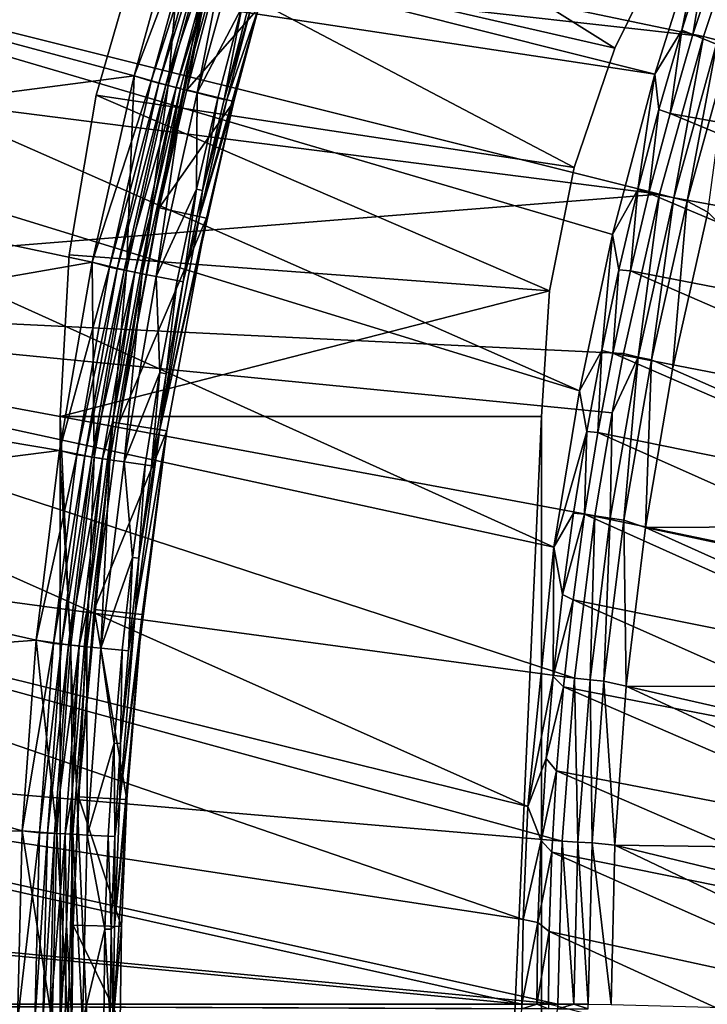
# Model space of a CAD drawing. Header units: metres. Extents: x -901 to 901, y -486 to 401.
# Tile 83 of 256: x -862 to -833, y 201 to 242. Entities that reach past the tile are written whole.
import ezdxf

# ---------------------------------------------------------------- set-up
doc = ezdxf.new("R2010")
doc.units = ezdxf.units.M

msp = doc.modelspace()

# ---------------------------------------------------------------- linework, layer by layer
at = {"layer": 'top'}
for points in [[(-856.915466, 239.305267, -620), (-878.598755, 245.127625, -620), (-854.797791, 246.957397, -620)], [(-854.797791, 246.957397, -618), (-878.598755, 245.127625, -618), (-856.915466, 239.305267, -618)], [(-856.915466, 239.305267, -620), (-854.797791, 246.957397, -620), (-854.099243, 246.712921, -620.135986)], [(-854.797791, 246.957397, -618), (-856.915466, 239.305267, -618), (-855.50116, 238.901382, -618.271973)], [(-856.204285, 239.077286, -620.135986), (-856.915466, 239.305267, -620), (-854.099243, 246.712921, -620.135986)], [(-856.204285, 239.077286, -620.135986), (-854.099243, 246.712921, -620.135986), (-853.782104, 246.616791, -620.301758)], [(-853.405579, 246.502655, -618.271973), (-854.797791, 246.957397, -618), (-855.50116, 238.901382, -618.271973)], [(-855.882874, 238.996872, -620.301758), (-856.204285, 239.077286, -620.135986), (-853.782104, 246.616791, -620.301758)], [(-855.882874, 238.996872, -620.301758), (-853.782104, 246.616791, -620.301758), (-853.499939, 246.53125, -620.525452)], [(-855.596802, 238.925308, -620.525452), (-855.882874, 238.996872, -620.301758), (-853.499939, 246.53125, -620.525452)], [(-855.596802, 238.925308, -620.525452), (-853.499939, 246.53125, -620.525452), (-853.076416, 246.402878, -621.115417)], [(-855.167542, 238.817917, -621.115417), (-855.596802, 238.925308, -620.525452), (-853.076416, 246.402878, -621.115417)], [(-855.50116, 238.901382, -618.271973), (-854.858276, 238.740555, -618.603455), (-853.405579, 246.502655, -618.271973)], [(-853.076416, 246.402878, -621.115417), (-853.9505, 242.731461, -621.825684), (-855.167542, 238.817917, -621.115417)], [(-854.858276, 238.740555, -618.603455), (-852.771362, 246.31041, -618.603455), (-853.405579, 246.502655, -618.271973)], [(-854.858276, 238.740555, -618.603455), (-854.286194, 238.597427, -619.050903), (-852.771362, 246.31041, -618.603455)], [(-854.286194, 238.597427, -619.050903), (-852.20697, 246.139313, -619.050903), (-852.771362, 246.31041, -618.603455)], [(-852.20697, 246.139313, -619.050903), (-854.286194, 238.597427, -619.050903), (-852.439575, 242.144958, -620.230835)], [(-880.588623, 236.215561, -620), (-878.598755, 245.127625, -620), (-856.915466, 239.305267, -620)], [(-878.598755, 245.127625, -618), (-880.588623, 236.215576, -618), (-856.915466, 239.305267, -618)], [(-854.989502, 238.794266, -621.825684), (-853.9505, 242.731461, -621.825684), (-855.86676, 233.817688, -625)], [(-855.86676, 233.817688, -625), (-853.9505, 242.731461, -621.825684), (-854.720093, 238.726807, -625)], [(-855.167542, 238.817917, -621.115417), (-853.9505, 242.731461, -621.825684), (-854.989502, 238.794266, -621.825684)], [(-853.9505, 242.731461, -621.825684), (-853.682922, 242.657196, -625), (-854.720093, 238.726807, -625)], [(-854.720093, 238.726807, -625), (-853.682922, 242.657196, -625), (-851.748413, 242.120346, -625)], [(-853.056763, 238.310287, -621.651367), (-852.030701, 242.1987, -621.651367), (-853.170959, 238.318436, -620.924011)], [(-853.170959, 238.318436, -620.924011), (-852.030701, 242.1987, -621.651367), (-852.184509, 242.074448, -620.924011)], [(-852.030701, 242.1987, -621.651367), (-853.056763, 238.310287, -621.651367), (-851.748413, 242.120346, -625)], [(-854.720093, 238.726807, -625), (-851.748413, 242.120346, -625), (-852.772583, 238.23912, -625)], [(-854.286194, 238.597427, -619.050903), (-853.427612, 238.382645, -620.230835), (-852.439575, 242.144958, -620.230835)], [(-853.056763, 238.310287, -621.651367), (-854.191162, 233.453598, -621.651367), (-851.748413, 242.120346, -625)], [(-851.748413, 242.120346, -625), (-854.191162, 233.453598, -621.651367), (-852.772583, 238.23912, -625)], [(-852.439575, 242.144958, -620.230835), (-853.427612, 238.382645, -620.230835), (-853.170959, 238.318436, -620.924011)], [(-853.170959, 238.318436, -620.924011), (-852.184509, 242.074448, -620.924011), (-852.439575, 242.144958, -620.230835)], [(-858.655029, 231.558456, -620), (-880.588623, 236.215561, -620), (-856.915466, 239.305267, -620)], [(-856.915466, 239.305267, -618), (-880.588623, 236.215576, -618), (-858.655029, 231.558456, -618)], [(-858.655029, 231.558456, -620), (-856.915466, 239.305267, -620), (-856.204285, 239.077286, -620.135986)], [(-856.915466, 239.305267, -618), (-858.655029, 231.558456, -618), (-857.223938, 231.210968, -618.271973)], [(-855.50116, 238.901382, -618.271973), (-856.915466, 239.305267, -618), (-857.223938, 231.210968, -618.271973)], [(-857.934814, 231.352081, -620.135986), (-858.655029, 231.558456, -620), (-856.204285, 239.077286, -620.135986)], [(-857.934814, 231.352081, -620.135986), (-856.204285, 239.077286, -620.135986), (-855.882874, 238.996872, -620.301758)], [(-857.609802, 231.287567, -620.301758), (-857.934814, 231.352081, -620.135986), (-855.882874, 238.996872, -620.301758)], [(-857.609802, 231.287567, -620.301758), (-855.882874, 238.996872, -620.301758), (-855.596802, 238.925308, -620.525452)], [(-857.320618, 231.230148, -620.525452), (-857.609802, 231.287567, -620.301758), (-855.596802, 238.925308, -620.525452)], [(-857.320618, 231.230148, -620.525452), (-855.596802, 238.925308, -620.525452), (-855.167542, 238.817917, -621.115417)], [(-857.223938, 231.210968, -618.271973), (-856.573914, 231.081924, -618.603455), (-855.50116, 238.901382, -618.271973)], [(-856.573914, 231.081924, -618.603455), (-854.858276, 238.740555, -618.603455), (-855.50116, 238.901382, -618.271973)], [(-856.138123, 233.876663, -621.825684), (-854.989502, 238.794266, -621.825684), (-857.541138, 224.876923, -625)], [(-857.541138, 224.876923, -625), (-854.989502, 238.794266, -621.825684), (-855.86676, 233.817688, -625)], [(-856.886536, 231.143997, -621.115417), (-857.320618, 231.230148, -620.525452), (-855.167542, 238.817917, -621.115417)], [(-856.886536, 231.143997, -621.115417), (-855.167542, 238.817917, -621.115417), (-856.138123, 233.876663, -621.825684)], [(-856.573914, 231.081924, -618.603455), (-855.995483, 230.967102, -619.050903), (-854.858276, 238.740555, -618.603455)], [(-856.138123, 233.876663, -621.825684), (-855.167542, 238.817917, -621.115417), (-854.989502, 238.794266, -621.825684)], [(-855.995483, 230.967102, -619.050903), (-854.286194, 238.597427, -619.050903), (-854.858276, 238.740555, -618.603455)], [(-854.286194, 238.597427, -619.050903), (-855.995483, 230.967102, -619.050903), (-854.32373, 234.598343, -620.230835)], [(-855.86676, 233.817688, -625), (-854.720093, 238.726807, -625), (-852.772583, 238.23912, -625)], [(-853.427612, 238.382645, -620.230835), (-854.286194, 238.597427, -619.050903), (-854.32373, 234.598343, -620.230835)], [(-855.86676, 233.817688, -625), (-852.772583, 238.23912, -625), (-853.904907, 233.391388, -625)], [(-854.191162, 233.453598, -621.651367), (-855.847656, 224.608353, -621.651367), (-852.772583, 238.23912, -625)], [(-852.772583, 238.23912, -625), (-855.847656, 224.608353, -621.651367), (-853.904907, 233.391388, -625)], [(-853.427612, 238.382645, -620.230835), (-854.32373, 234.598343, -620.230835), (-854.065552, 234.540451, -620.924011)], [(-854.065552, 234.540451, -620.924011), (-854.191162, 233.453598, -621.651367), (-853.056763, 238.310287, -621.651367)], [(-853.427612, 238.382645, -620.230835), (-854.065552, 234.540451, -620.924011), (-853.170959, 238.318436, -620.924011)], [(-854.065552, 234.540451, -620.924011), (-853.056763, 238.310287, -621.651367), (-853.170959, 238.318436, -620.924011)], [(-880.588623, 236.215576, -618), (-882.095093, 227.468689, -618), (-858.655029, 231.558456, -618)], [(-882.095093, 227.468674, -620), (-880.588623, 236.215561, -620), (-858.655029, 231.558456, -620)], [(-855.995483, 230.967102, -619.050903), (-855.12738, 230.794769, -620.230835), (-854.32373, 234.598343, -620.230835)], [(-855.12738, 230.794769, -620.230835), (-854.867859, 230.743256, -620.924011), (-854.32373, 234.598343, -620.230835)], [(-854.32373, 234.598343, -620.230835), (-854.867859, 230.743256, -620.924011), (-854.065552, 234.540451, -620.924011)], [(-854.867859, 230.743256, -620.924011), (-854.191162, 233.453598, -621.651367), (-854.065552, 234.540451, -620.924011)], [(-857.81543, 224.92041, -621.825684), (-856.138123, 233.876663, -621.825684), (-857.541138, 224.876923, -625)], [(-857.81543, 224.92041, -621.825684), (-856.886536, 231.143997, -621.115417), (-856.138123, 233.876663, -621.825684)], [(-857.541138, 224.876923, -625), (-855.86676, 233.817688, -625), (-853.904907, 233.391388, -625)], [(-857.541138, 224.876923, -625), (-853.904907, 233.391388, -625), (-855.558289, 224.562454, -625)], [(-854.191162, 233.453598, -621.651367), (-854.867859, 230.743256, -620.924011), (-855.847656, 224.608353, -621.651367)], [(-855.847656, 224.608353, -621.651367), (-855.558289, 224.562454, -625), (-853.904907, 233.391388, -625)], [(-860.012451, 223.735611, -620), (-882.095093, 227.468674, -620), (-858.655029, 231.558456, -620)], [(-858.655029, 231.558456, -618), (-882.095093, 227.468689, -618), (-860.012451, 223.735611, -618)], [(-860.012451, 223.735611, -620), (-858.655029, 231.558456, -620), (-857.934814, 231.352081, -620.135986)], [(-858.655029, 231.558456, -618), (-860.012451, 223.735611, -618), (-858.57019, 223.453506, -618.271973)], [(-857.223938, 231.210968, -618.271973), (-858.655029, 231.558456, -618), (-858.57019, 223.453506, -618.271973)], [(-859.28717, 223.559555, -620.135986), (-860.012451, 223.735611, -620), (-857.934814, 231.352081, -620.135986)], [(-859.28717, 223.559555, -620.135986), (-857.934814, 231.352081, -620.135986), (-857.609802, 231.287567, -620.301758)], [(-858.959351, 223.511078, -620.301758), (-859.28717, 223.559555, -620.135986), (-857.609802, 231.287567, -620.301758)], [(-858.959351, 223.511078, -620.301758), (-857.609802, 231.287567, -620.301758), (-857.320618, 231.230148, -620.525452)], [(-858.667664, 223.467926, -620.525452), (-858.959351, 223.511078, -620.301758), (-857.320618, 231.230148, -620.525452)], [(-858.667664, 223.467926, -620.525452), (-857.320618, 231.230148, -620.525452), (-856.886536, 231.143997, -621.115417)], [(-858.229919, 223.403183, -621.115417), (-858.667664, 223.467926, -620.525452), (-856.886536, 231.143997, -621.115417)], [(-858.57019, 223.453506, -618.271973), (-857.914612, 223.356552, -618.603455), (-857.223938, 231.210968, -618.271973)], [(-858.229919, 223.403183, -621.115417), (-856.886536, 231.143997, -621.115417), (-857.81543, 224.92041, -621.825684)], [(-857.914612, 223.356552, -618.603455), (-856.573914, 231.081924, -618.603455), (-857.223938, 231.210968, -618.271973)], [(-857.914612, 223.356552, -618.603455), (-857.331177, 223.270248, -619.050903), (-856.573914, 231.081924, -618.603455)], [(-857.331177, 223.270248, -619.050903), (-855.995483, 230.967102, -619.050903), (-856.573914, 231.081924, -618.603455)], [(-857.331177, 223.270248, -619.050903), (-855.838196, 226.97467, -620.230835), (-855.995483, 230.967102, -619.050903)], [(-855.838196, 226.97467, -620.230835), (-855.12738, 230.794769, -620.230835), (-855.995483, 230.967102, -619.050903)], [(-854.867859, 230.743256, -620.924011), (-855.577454, 226.92955, -620.924011), (-855.847656, 224.608353, -621.651367)], [(-855.12738, 230.794769, -620.230835), (-855.838196, 226.97467, -620.230835), (-855.577454, 226.92955, -620.924011)], [(-854.867859, 230.743256, -620.924011), (-855.12738, 230.794769, -620.230835), (-855.577454, 226.92955, -620.924011)], [(-882.095093, 227.468689, -618), (-882.951538, 220.816956, -618), (-860.012451, 223.735611, -618)], [(-882.951538, 220.816956, -620), (-882.095093, 227.468674, -620), (-860.012451, 223.735611, -620)], [(-856.455688, 223.140762, -620.230835), (-855.838196, 226.97467, -620.230835), (-857.331177, 223.270248, -619.050903)], [(-856.193909, 223.102051, -620.924011), (-855.838196, 226.97467, -620.230835), (-856.455688, 223.140762, -620.230835)], [(-855.577454, 226.92955, -620.924011), (-855.838196, 226.97467, -620.230835), (-856.193909, 223.102051, -620.924011)], [(-855.847656, 224.608353, -621.651367), (-855.577454, 226.92955, -620.924011), (-856.193909, 223.102051, -620.924011)], [(-858.846191, 217.164841, -621.825684), (-857.81543, 224.92041, -621.825684), (-859.21875, 209.351913, -625)], [(-859.21875, 209.351913, -625), (-857.81543, 224.92041, -621.825684), (-858.570068, 217.134964, -625)], [(-858.846191, 217.164841, -621.825684), (-858.229919, 223.403183, -621.115417), (-857.81543, 224.92041, -621.825684)], [(-857.81543, 224.92041, -621.825684), (-857.541138, 224.876923, -625), (-858.570068, 217.134964, -625)], [(-858.570068, 217.134964, -625), (-857.541138, 224.876923, -625), (-855.558289, 224.562454, -625)], [(-855.847656, 224.608353, -621.651367), (-856.865356, 216.95047, -621.651367), (-855.558289, 224.562454, -625)], [(-856.865356, 216.95047, -621.651367), (-855.847656, 224.608353, -621.651367), (-856.716797, 219.263489, -620.924011)], [(-855.847656, 224.608353, -621.651367), (-856.193909, 223.102051, -620.924011), (-856.716797, 219.263489, -620.924011)], [(-858.570068, 217.134964, -625), (-855.558289, 224.562454, -625), (-856.574097, 216.918945, -625)], [(-856.865356, 216.95047, -621.651367), (-857.507019, 209.251968, -621.651367), (-855.558289, 224.562454, -625)], [(-855.558289, 224.562454, -625), (-857.507019, 209.251968, -621.651367), (-856.574097, 216.918945, -625)], [(-860.984375, 215.855576, -620), (-882.951538, 220.816956, -620), (-860.012451, 223.735611, -620)], [(-860.012451, 223.735611, -618), (-882.951538, 220.816956, -618), (-860.984375, 215.855576, -618)], [(-860.984375, 215.855576, -620), (-860.012451, 223.735611, -620), (-859.28717, 223.559555, -620.135986)], [(-860.012451, 223.735611, -618), (-860.984375, 215.855576, -618), (-859.536255, 215.651123, -618.271973)], [(-860.257629, 215.721893, -620.135986), (-860.984375, 215.855576, -620), (-859.28717, 223.559555, -620.135986)], [(-860.257629, 215.721893, -620.135986), (-859.28717, 223.559555, -620.135986), (-858.959351, 223.511078, -620.301758)], [(-859.927856, 215.689545, -620.301758), (-860.257629, 215.721893, -620.135986), (-858.959351, 223.511078, -620.301758)], [(-858.57019, 223.453506, -618.271973), (-860.012451, 223.735611, -618), (-859.536255, 215.651123, -618.271973)], [(-859.927856, 215.689545, -620.301758), (-858.959351, 223.511078, -620.301758), (-858.667664, 223.467926, -620.525452)], [(-859.634399, 215.660751, -620.525452), (-859.927856, 215.689545, -620.301758), (-858.667664, 223.467926, -620.525452)], [(-859.634399, 215.660751, -620.525452), (-858.667664, 223.467926, -620.525452), (-858.229919, 223.403183, -621.115417)], [(-859.19397, 215.617538, -621.115417), (-859.634399, 215.660751, -620.525452), (-858.229919, 223.403183, -621.115417)], [(-859.536255, 215.651123, -618.271973), (-858.876709, 215.586426, -618.603455), (-858.57019, 223.453506, -618.271973)], [(-859.19397, 215.617538, -621.115417), (-858.229919, 223.403183, -621.115417), (-858.846191, 217.164841, -621.825684)], [(-858.876709, 215.586426, -618.603455), (-857.914612, 223.356552, -618.603455), (-858.57019, 223.453506, -618.271973)], [(-858.876709, 215.586426, -618.603455), (-858.289734, 215.528839, -619.050903), (-857.914612, 223.356552, -618.603455)], [(-858.289734, 215.528839, -619.050903), (-857.331177, 223.270248, -619.050903), (-857.914612, 223.356552, -618.603455)], [(-857.331177, 223.270248, -619.050903), (-858.289734, 215.528839, -619.050903), (-856.97937, 219.295776, -620.230835)], [(-856.97937, 219.295776, -620.230835), (-856.455688, 223.140762, -620.230835), (-857.331177, 223.270248, -619.050903)], [(-856.716797, 219.263489, -620.924011), (-856.455688, 223.140762, -620.230835), (-856.97937, 219.295776, -620.230835)], [(-856.716797, 219.263489, -620.924011), (-856.193909, 223.102051, -620.924011), (-856.455688, 223.140762, -620.230835)], [(-883.564148, 214.138367, -620), (-882.951538, 220.816956, -620), (-860.984375, 215.855576, -620)], [(-882.951538, 220.816956, -618), (-883.564148, 214.138367, -618), (-860.984375, 215.855576, -618)], [(-858.289734, 215.528839, -619.050903), (-857.408936, 215.442413, -620.230835), (-856.97937, 219.295776, -620.230835)], [(-856.97937, 219.295776, -620.230835), (-857.408936, 215.442413, -620.230835), (-857.145569, 215.41658, -620.924011)], [(-857.145569, 215.41658, -620.924011), (-856.716797, 219.263489, -620.924011), (-856.97937, 219.295776, -620.230835)], [(-856.865356, 216.95047, -621.651367), (-856.716797, 219.263489, -620.924011), (-857.145569, 215.41658, -620.924011)], [(-859.496033, 209.368103, -621.825684), (-858.846191, 217.164841, -621.825684), (-859.442505, 204.020981, -625)], [(-859.496033, 209.368103, -621.825684), (-859.19397, 215.617538, -621.115417), (-858.846191, 217.164841, -621.825684)], [(-859.442505, 204.020981, -625), (-858.846191, 217.164841, -621.825684), (-859.21875, 209.351913, -625)], [(-859.21875, 209.351913, -625), (-858.570068, 217.134964, -625), (-857.214539, 209.234894, -625)], [(-857.214539, 209.234894, -625), (-858.570068, 217.134964, -625), (-856.574097, 216.918945, -625)], [(-857.507019, 209.251968, -621.651367), (-857.728333, 203.978012, -621.651367), (-856.574097, 216.918945, -625)], [(-856.574097, 216.918945, -625), (-857.728333, 203.978012, -621.651367), (-857.214539, 209.234894, -625)], [(-857.507019, 209.251968, -621.651367), (-856.865356, 216.95047, -621.651367), (-857.479858, 211.564056, -620.924011)], [(-857.479858, 211.564056, -620.924011), (-856.865356, 216.95047, -621.651367), (-857.145569, 215.41658, -620.924011)], [(-861.56842, 207.937347, -620), (-883.564148, 214.138367, -620), (-860.984375, 215.855576, -620)], [(-860.984375, 215.855576, -618), (-883.564148, 214.138367, -618), (-861.56842, 207.937347, -618)], [(-861.56842, 207.937347, -620), (-860.984375, 215.855576, -620), (-860.257629, 215.721893, -620.135986)], [(-860.984375, 215.855576, -618), (-861.56842, 207.937347, -618), (-860.118591, 207.825912, -618.271973)], [(-860.84259, 207.861298, -620.135986), (-861.56842, 207.937347, -620), (-860.257629, 215.721893, -620.135986)], [(-859.536255, 215.651123, -618.271973), (-860.984375, 215.855576, -618), (-860.118591, 207.825912, -618.271973)], [(-860.84259, 207.861298, -620.135986), (-860.257629, 215.721893, -620.135986), (-859.927856, 215.689545, -620.301758)], [(-860.511658, 207.845123, -620.301758), (-860.84259, 207.861298, -620.135986), (-859.927856, 215.689545, -620.301758)], [(-860.511658, 207.845123, -620.301758), (-859.927856, 215.689545, -620.301758), (-859.634399, 215.660751, -620.525452)], [(-860.217041, 207.830734, -620.525452), (-860.511658, 207.845123, -620.301758), (-859.634399, 215.660751, -620.525452)], [(-860.217041, 207.830734, -620.525452), (-859.634399, 215.660751, -620.525452), (-859.19397, 215.617538, -621.115417)], [(-859.775024, 207.809128, -621.115417), (-860.217041, 207.830734, -620.525452), (-859.19397, 215.617538, -621.115417)], [(-860.118591, 207.825912, -618.271973), (-859.456665, 207.793564, -618.603455), (-859.536255, 215.651123, -618.271973)], [(-859.775024, 207.809128, -621.115417), (-859.19397, 215.617538, -621.115417), (-859.496033, 209.368103, -621.825684)], [(-859.456665, 207.793564, -618.603455), (-858.876709, 215.586426, -618.603455), (-859.536255, 215.651123, -618.271973)], [(-859.456665, 207.793564, -618.603455), (-858.867554, 207.764771, -619.050903), (-858.876709, 215.586426, -618.603455)], [(-858.867554, 207.764771, -619.050903), (-858.289734, 215.528839, -619.050903), (-858.876709, 215.586426, -618.603455)], [(-858.289734, 215.528839, -619.050903), (-858.867554, 207.764771, -619.050903), (-857.743774, 211.583435, -620.230835)], [(-857.743774, 211.583435, -620.230835), (-857.408936, 215.442413, -620.230835), (-858.289734, 215.528839, -619.050903)], [(-857.479858, 211.564056, -620.924011), (-857.408936, 215.442413, -620.230835), (-857.743774, 211.583435, -620.230835)], [(-857.408936, 215.442413, -620.230835), (-857.479858, 211.564056, -620.924011), (-857.145569, 215.41658, -620.924011)], [(-883.932007, 207.441833, -620), (-883.564148, 214.138367, -620), (-861.56842, 207.937347, -620)], [(-883.564148, 214.138367, -618), (-883.932007, 207.441833, -618), (-861.56842, 207.937347, -618)], [(-858.867554, 207.764771, -619.050903), (-857.983459, 207.721558, -620.230835), (-857.743774, 211.583435, -620.230835)], [(-857.743774, 211.583435, -620.230835), (-857.983459, 207.721558, -620.230835), (-857.719177, 207.708649, -620.924011)], [(-857.719177, 207.708649, -620.924011), (-857.479858, 211.564056, -620.924011), (-857.743774, 211.583435, -620.230835)], [(-857.719177, 207.708649, -620.924011), (-857.507019, 209.251968, -621.651367), (-857.479858, 211.564056, -620.924011)], [(-859.720093, 204.027939, -621.825684), (-859.775024, 207.809128, -621.115417), (-859.496033, 209.368103, -621.825684)], [(-859.720093, 204.027939, -621.825684), (-859.496033, 209.368103, -621.825684), (-859.493164, 200, -625)], [(-859.493164, 200, -625), (-859.496033, 209.368103, -621.825684), (-859.442505, 204.020981, -625)], [(-859.442505, 204.020981, -625), (-859.21875, 209.351913, -625), (-857.435486, 203.970673, -625)], [(-857.435486, 203.970673, -625), (-859.21875, 209.351913, -625), (-857.214539, 209.234894, -625)], [(-857.728333, 203.978012, -621.651367), (-857.778503, 200, -621.651367), (-857.214539, 209.234894, -625)], [(-857.214539, 209.234894, -625), (-857.778503, 200, -621.651367), (-857.435486, 203.970673, -625)], [(-857.728333, 203.978012, -621.651367), (-857.507019, 209.251968, -621.651367), (-857.719177, 207.708649, -620.924011)], [(-861.763306, 200, -620), (-883.932007, 207.441833, -620), (-861.56842, 207.937347, -620)], [(-861.56842, 207.937347, -618), (-883.932007, 207.441833, -618), (-861.763306, 200, -618)], [(-861.763306, 200, -620), (-861.56842, 207.937347, -620), (-860.84259, 207.861298, -620.135986)], [(-861.56842, 207.937347, -618), (-861.763306, 200, -618), (-860.313538, 200, -618.271973)], [(-861.038391, 200, -620.135986), (-861.763306, 200, -620), (-860.84259, 207.861298, -620.135986)], [(-860.118591, 207.825912, -618.271973), (-861.56842, 207.937347, -618), (-860.313538, 200, -618.271973)], [(-861.038391, 200, -620.135986), (-860.84259, 207.861298, -620.135986), (-860.511658, 207.845123, -620.301758)], [(-860.707153, 200, -620.301575), (-861.038391, 200, -620.135986), (-860.511658, 207.845123, -620.301758)], [(-860.707153, 200, -620.301575), (-860.511658, 207.845123, -620.301758), (-860.217041, 207.830734, -620.525452)], [(-860.412109, 200, -620.525452), (-860.707153, 200, -620.301575), (-860.217041, 207.830734, -620.525452)], [(-860.412109, 200, -620.525452), (-860.217041, 207.830734, -620.525452), (-859.775024, 207.809128, -621.115417)], [(-859.969543, 200, -621.115417), (-860.412109, 200, -620.525452), (-859.775024, 207.809128, -621.115417)], [(-860.313538, 200, -618.271973), (-859.651001, 200, -618.60321), (-860.118591, 207.825912, -618.271973)], [(-859.651001, 200, -618.60321), (-859.456665, 207.793564, -618.603455), (-860.118591, 207.825912, -618.271973)], [(-859.969543, 200, -621.115417), (-859.775024, 207.809128, -621.115417), (-859.720093, 204.027939, -621.825684)], [(-859.651001, 200, -618.60321), (-859.060913, 200, -619.050903), (-859.456665, 207.793564, -618.603455)], [(-859.060913, 200, -619.050903), (-858.867554, 207.764771, -619.050903), (-859.456665, 207.793564, -618.603455)], [(-858.867554, 207.764771, -619.050903), (-859.060913, 200, -619.050903), (-858.127625, 203.859512, -620.230835)], [(-858.867554, 207.764771, -619.050903), (-858.127625, 203.859512, -620.230835), (-857.983459, 207.721558, -620.230835)], [(-858.127625, 203.859512, -620.230835), (-857.863098, 203.853043, -620.924011), (-857.983459, 207.721558, -620.230835)], [(-857.983459, 207.721558, -620.230835), (-857.863098, 203.853043, -620.924011), (-857.719177, 207.708649, -620.924011)], [(-857.863098, 203.853043, -620.924011), (-857.728333, 203.978012, -621.651367), (-857.719177, 207.708649, -620.924011)], [(-859.770874, 200, -621.825684), (-859.969543, 200, -621.115417), (-859.720093, 204.027939, -621.825684)], [(-859.770874, 200, -621.825684), (-859.720093, 204.027939, -621.825684), (-859.493164, 200, -625)], [(-859.493164, 200, -625), (-859.442505, 204.020981, -625), (-857.485535, 200, -625)], [(-857.485535, 200, -625), (-859.442505, 204.020981, -625), (-857.435486, 203.970673, -625)], [(-859.060913, 200, -619.050903), (-858.175781, 200, -620.230835), (-858.127625, 203.859512, -620.230835)], [(-858.127625, 203.859512, -620.230835), (-858.175781, 200, -620.230835), (-857.911133, 200, -620.922668)], [(-858.127625, 203.859512, -620.230835), (-857.911133, 200, -620.922668), (-857.863098, 203.853043, -620.924011)], [(-857.911133, 200, -620.922668), (-857.778503, 200, -621.651367), (-857.863098, 203.853043, -620.924011)], [(-857.863098, 203.853043, -620.924011), (-857.778503, 200, -621.651367), (-857.728333, 203.978012, -621.651367)], [(-857.778503, 200, -621.651367), (-857.485535, 200, -625), (-857.435486, 203.970673, -625)]]:
    msp.add_3dface(points, dxfattribs=at)
at = {"layer": 'top0'}
for points in [[(-835.280823, 239.37352, -32.47002), (-885.413208, 246.963303, -3.399924), (-884.176453, 251.649948, -3.399924)], [(-833.151306, 246.118698, -32.471024), (-835.280823, 239.37352, -32.47002), (-884.176453, 251.649948, -3.399924)], [(-882.727722, 251.24791, -0.803848), (-883.954773, 246.598083, -0.803848), (-833.251465, 240.941284, -29.872353)], [(-831.150696, 247.296341, -29.87303), (-882.727722, 251.24791, -0.803848), (-833.251465, 240.941284, -29.872353)], [(-818.862854, 234.919067, -59.847095), (-833.692993, 241.016785, -33.499966), (-831.516968, 247.595978, -33.498447)], [(-831.516968, 247.595978, -33.498447), (-833.692993, 241.016785, -33.499966), (-833.121033, 244.469757, -32.918991)], [(-831.150696, 247.296341, -29.87303), (-833.251465, 240.941284, -29.872353), (-832.679504, 240.781891, -30.285084)], [(-885.413208, 246.963303, -3.399924), (-838.413513, 226.212219, -32.464996), (-886.78064, 241.109772, -3.399924)], [(-835.280823, 239.37352, -32.47002), (-837.031006, 232.717667, -32.467983), (-885.413208, 246.963303, -3.399924)], [(-837.031006, 232.717667, -32.467983), (-838.413513, 226.212219, -32.464996), (-885.413208, 246.963303, -3.399924)], [(-883.954773, 246.598083, -0.803848), (-885.311462, 240.790527, -0.803848), (-835.078796, 234.38353, -29.870638)], [(-833.251465, 240.941284, -29.872353), (-883.954773, 246.598083, -0.803848), (-835.078796, 234.38353, -29.870638)], [(-835.280823, 239.37352, -32.47002), (-833.151306, 246.118698, -32.471024), (-834.154175, 241.197723, -32.91917)], [(-834.154175, 241.197723, -32.91917), (-833.151306, 246.118698, -32.471024), (-833.121033, 244.469757, -32.918991)], [(-833.692993, 241.016785, -33.499966), (-834.154175, 241.197723, -32.91917), (-833.121033, 244.469757, -32.918991)], [(-886.78064, 241.109772, -3.399924), (-839.473633, 219.728577, -32.461033), (-888.778137, 230.448639, -3.399924)], [(-838.413513, 226.212219, -32.464996), (-839.473633, 219.728577, -32.461033), (-886.78064, 241.109772, -3.399924)], [(-834.154175, 241.197723, -32.91917), (-835.107056, 237.901489, -32.91943), (-835.280823, 239.37352, -32.47002)], [(-834.645813, 237.740021, -33.501572), (-835.107056, 237.901489, -32.91943), (-834.154175, 241.197723, -32.91917)], [(-833.251465, 240.941284, -29.872353), (-835.078796, 234.38353, -29.870638), (-834.486694, 234.23587, -30.285343)], [(-833.692993, 241.016785, -33.499966), (-834.645813, 237.740021, -33.501572), (-834.154175, 241.197723, -32.91917)], [(-834.645813, 237.740021, -33.501572), (-833.692993, 241.016785, -33.499966), (-818.862854, 234.919067, -59.847095)], [(-833.251465, 240.941284, -29.872353), (-834.486694, 234.23587, -30.285343), (-832.679504, 240.781891, -30.285084)], [(-835.078796, 234.38353, -29.870638), (-885.311462, 240.790527, -0.803848), (-887.293213, 230.21315, -0.803848)], [(-832.679504, 240.781891, -30.285084), (-834.486694, 234.23587, -30.285343), (-833.93573, 234.098236, -30.775509)], [(-832.679504, 240.781891, -30.285084), (-833.93573, 234.098236, -30.775509), (-832.138062, 240.617905, -30.772385)], [(-832.138062, 240.617905, -30.772385), (-833.93573, 234.098236, -30.775509), (-833.075684, 233.645386, -31.946514)], [(-835.280823, 239.37352, -32.47002), (-835.979309, 234.58345, -32.919769), (-837.031006, 232.717667, -32.467983)], [(-835.107056, 237.901489, -32.91943), (-835.979309, 234.58345, -32.919769), (-835.280823, 239.37352, -32.47002)], [(-835.521484, 234.432297, -33.503765), (-835.979309, 234.58345, -32.919769), (-835.107056, 237.901489, -32.91943)], [(-834.645813, 237.740021, -33.501572), (-835.521484, 234.432297, -33.503765), (-835.107056, 237.901489, -32.91943)], [(-835.521484, 234.432297, -33.503765), (-834.645813, 237.740021, -33.501572), (-819.830383, 231.561188, -59.841599)], [(-819.830383, 231.561188, -59.841599), (-834.645813, 237.740021, -33.501572), (-818.862854, 234.919067, -59.847095)], [(-836.583679, 227.761795, -29.867867), (-835.078796, 234.38353, -29.870638), (-887.293213, 230.21315, -0.803848)], [(-835.979309, 234.58345, -32.919769), (-836.770508, 231.246033, -32.920189), (-837.031006, 232.717667, -32.467983)], [(-836.295227, 231.196991, -33.506466), (-836.770508, 231.246033, -32.920189), (-835.979309, 234.58345, -32.919769)], [(-835.078796, 234.38353, -29.870638), (-836.583679, 227.761795, -29.867867), (-835.973206, 227.612854, -30.28574)], [(-835.521484, 234.432297, -33.503765), (-836.295227, 231.196991, -33.506466), (-835.979309, 234.58345, -32.919769)], [(-836.295227, 231.196991, -33.506466), (-835.521484, 234.432297, -33.503765), (-820.715576, 228.179565, -59.836536)], [(-835.078796, 234.38353, -29.870638), (-835.973206, 227.612854, -30.28574), (-834.486694, 234.23587, -30.285343)], [(-820.715576, 228.179565, -59.836536), (-835.521484, 234.432297, -33.503765), (-819.830383, 231.561188, -59.841599)], [(-834.486694, 234.23587, -30.285343), (-835.973206, 227.612854, -30.28574), (-835.41272, 227.50177, -30.780293)], [(-834.486694, 234.23587, -30.285343), (-835.41272, 227.50177, -30.780293), (-833.93573, 234.098236, -30.775509)], [(-833.93573, 234.098236, -30.775509), (-835.41272, 227.50177, -30.780293), (-834.537781, 227.113174, -31.961765)], [(-833.93573, 234.098236, -30.775509), (-834.537781, 227.113174, -31.961765), (-833.075684, 233.645386, -31.946514)], [(-833.075684, 233.645386, -31.946514), (-834.537781, 227.113174, -31.961765), (-819.766541, 220.628479, -58.265339)], [(-838.413513, 226.212219, -32.464996), (-837.031006, 232.717667, -32.467983), (-837.480286, 227.891617, -32.920689)], [(-837.031006, 232.717667, -32.467983), (-836.770508, 231.246033, -32.920189), (-837.480286, 227.891617, -32.920689)], [(-836.770508, 231.246033, -32.920189), (-837.025513, 227.775848, -33.509914), (-837.480286, 227.891617, -32.920689)], [(-836.295227, 231.196991, -33.506466), (-837.025513, 227.775848, -33.509914), (-836.770508, 231.246033, -32.920189)], [(-837.025513, 227.775848, -33.509914), (-836.295227, 231.196991, -33.506466), (-821.518066, 224.776215, -59.831924)], [(-821.518066, 224.776215, -59.831924), (-836.295227, 231.196991, -33.506466), (-820.715576, 228.179565, -59.836536)], [(-888.778137, 230.448639, -3.399924), (-840.549255, 208.95195, -32.452202), (-890.008972, 221.192154, -3.399924)], [(-839.473633, 219.728577, -32.461033), (-840.549255, 208.95195, -32.452202), (-888.778137, 230.448639, -3.399924)], [(-888.514221, 221.03038, -0.803848), (-838.616455, 214.274628, -29.858961), (-887.293213, 230.21315, -0.803848)], [(-838.616455, 214.274628, -29.858961), (-837.770142, 221.025314, -29.863972), (-887.293213, 230.21315, -0.803848)], [(-887.293213, 230.21315, -0.803848), (-837.770142, 221.025314, -29.863972), (-837.057861, 225.296906, -29.866568)], [(-837.057861, 225.296906, -29.866568), (-836.583679, 227.761795, -29.867867), (-887.293213, 230.21315, -0.803848)], [(-838.108154, 224.522598, -32.921265), (-838.413513, 226.212219, -32.464996), (-837.480286, 227.891617, -32.920689)], [(-837.480286, 227.891617, -32.920689), (-837.64386, 224.48114, -33.513824), (-838.108154, 224.522598, -32.921265)], [(-837.480286, 227.891617, -32.920689), (-837.025513, 227.775848, -33.509914), (-837.64386, 224.48114, -33.513824)], [(-837.64386, 224.48114, -33.513824), (-837.025513, 227.775848, -33.509914), (-822.237305, 221.353134, -59.827782)], [(-835.973206, 227.612854, -30.28574), (-837.057861, 225.296906, -29.866568), (-837.13562, 220.931931, -30.28627)], [(-837.13562, 220.931931, -30.28627), (-836.565735, 220.847626, -30.786724), (-835.973206, 227.612854, -30.28574)], [(-836.583679, 227.761795, -29.867867), (-837.057861, 225.296906, -29.866568), (-835.973206, 227.612854, -30.28574)], [(-822.237305, 221.353134, -59.827782), (-837.025513, 227.775848, -33.509914), (-821.518066, 224.776215, -59.831924)], [(-835.973206, 227.612854, -30.28574), (-836.565735, 220.847626, -30.786724), (-835.41272, 227.50177, -30.780293)], [(-835.41272, 227.50177, -30.780293), (-836.565735, 220.847626, -30.786724), (-835.669861, 220.543503, -31.982853)], [(-835.41272, 227.50177, -30.780293), (-835.669861, 220.543503, -31.982853), (-834.537781, 227.113174, -31.961765)], [(-819.766541, 220.628479, -58.265339), (-834.537781, 227.113174, -31.961765), (-835.669861, 220.543503, -31.982853)], [(-839.473633, 219.728577, -32.461033), (-838.413513, 226.212219, -32.464996), (-838.108154, 224.522598, -32.921265)], [(-837.057861, 225.296906, -29.866568), (-837.770142, 221.025314, -29.863972), (-837.13562, 220.931931, -30.28627)], [(-838.653809, 221.141388, -32.921921), (-839.473633, 219.728577, -32.461033), (-838.108154, 224.522598, -32.921265)], [(-838.108154, 224.522598, -32.921265), (-838.193787, 221.090408, -33.518444), (-838.653809, 221.141388, -32.921921)], [(-837.64386, 224.48114, -33.513824), (-838.193787, 221.090408, -33.518444), (-838.108154, 224.522598, -32.921265)], [(-838.193787, 221.090408, -33.518444), (-837.64386, 224.48114, -33.513824), (-822.872803, 217.912354, -59.824123)], [(-822.872803, 217.912354, -59.824123), (-837.64386, 224.48114, -33.513824), (-822.237305, 221.353134, -59.827782)], [(-890.008972, 221.192154, -3.399924), (-840.755127, 204.257904, -32.447456), (-890.784424, 211.886429, -3.399924)], [(-840.549255, 208.95195, -32.452202), (-840.755127, 204.257904, -32.447456), (-890.008972, 221.192154, -3.399924)], [(-889.283508, 211.798798, -0.803848), (-839.127563, 207.507233, -29.852797), (-888.514221, 221.03038, -0.803848)], [(-839.127563, 207.507233, -29.852797), (-838.616455, 214.274628, -29.858961), (-888.514221, 221.03038, -0.803848)], [(-838.653809, 221.141388, -32.921921), (-839.116821, 217.750397, -32.922657), (-839.473633, 219.728577, -32.461033)], [(-838.193787, 221.090408, -33.518444), (-839.116821, 217.750397, -32.922657), (-838.653809, 221.141388, -32.921921)], [(-838.193787, 221.090408, -33.518444), (-838.677612, 217.531403, -33.523964), (-839.116821, 217.750397, -32.922657)], [(-838.677612, 217.531403, -33.523964), (-838.193787, 221.090408, -33.518444), (-823.424316, 214.455902, -59.820972)], [(-837.770142, 221.025314, -29.863972), (-838.616455, 214.274628, -29.858961), (-837.970581, 214.212158, -30.286932)], [(-823.424316, 214.455902, -59.820972), (-838.193787, 221.090408, -33.518444), (-822.872803, 217.912354, -59.824123)], [(-837.13562, 220.931931, -30.28627), (-837.770142, 221.025314, -29.863972), (-837.970581, 214.212158, -30.286932)], [(-837.970581, 214.212158, -30.286932), (-837.391479, 214.154984, -30.794786), (-837.13562, 220.931931, -30.28627)], [(-837.391479, 214.154984, -30.794786), (-836.565735, 220.847626, -30.786724), (-837.13562, 220.931931, -30.28627)], [(-837.391479, 214.154984, -30.794786), (-836.470459, 213.950562, -32.009953), (-836.565735, 220.847626, -30.786724)], [(-836.565735, 220.847626, -30.786724), (-836.470459, 213.950562, -32.009953), (-835.669861, 220.543503, -31.982853)], [(-836.470459, 213.950562, -32.009953), (-820.905273, 213.901672, -58.272568), (-835.669861, 220.543503, -31.982853)], [(-835.669861, 220.543503, -31.982853), (-820.376892, 217.271713, -58.268295), (-819.766541, 220.628479, -58.265339)], [(-820.905273, 213.901672, -58.272568), (-820.376892, 217.271713, -58.268295), (-835.669861, 220.543503, -31.982853)], [(-839.473633, 219.728577, -32.461033), (-839.496826, 214.352005, -32.923473), (-840.549255, 208.95195, -32.452202)], [(-839.116821, 217.750397, -32.922657), (-839.496826, 214.352005, -32.923473), (-839.473633, 219.728577, -32.461033)], [(-838.677612, 217.531403, -33.523964), (-839.496826, 214.352005, -32.923473), (-839.116821, 217.750397, -32.922657)], [(-838.677612, 217.531403, -33.523964), (-839.071411, 213.926483, -33.530258), (-839.496826, 214.352005, -32.923473)], [(-839.071411, 213.926483, -33.530258), (-838.677612, 217.531403, -33.523964), (-823.891479, 210.985825, -59.81834)], [(-823.891479, 210.985825, -59.81834), (-838.677612, 217.531403, -33.523964), (-823.424316, 214.455902, -59.820972)], [(-839.496826, 214.352005, -32.923473), (-839.793396, 210.948624, -32.924366), (-840.549255, 208.95195, -32.452202)], [(-839.071411, 213.926483, -33.530258), (-839.793396, 210.948624, -32.924366), (-839.496826, 214.352005, -32.923473)], [(-838.616455, 214.274628, -29.858961), (-839.127563, 207.507233, -29.852797), (-838.474731, 207.472656, -30.287724)], [(-837.970581, 214.212158, -30.286932), (-838.616455, 214.274628, -29.858961), (-838.474731, 207.472656, -30.287724)], [(-838.474731, 207.472656, -30.287724), (-837.886597, 207.442963, -30.804468), (-837.970581, 214.212158, -30.286932)], [(-837.886597, 207.442963, -30.804468), (-837.391479, 214.154984, -30.794786), (-837.970581, 214.212158, -30.286932)], [(-837.886597, 207.442963, -30.804468), (-836.942505, 207.342529, -32.043297), (-837.391479, 214.154984, -30.794786)], [(-836.942505, 207.342529, -32.043297), (-836.470459, 213.950562, -32.009953), (-837.391479, 214.154984, -30.794786)], [(-836.470459, 213.950562, -32.009953), (-836.942505, 207.342529, -32.043297), (-821.715515, 207.129013, -58.285194)], [(-821.715515, 207.129013, -58.285194), (-821.351563, 210.520172, -58.278191), (-836.470459, 213.950562, -32.009953)], [(-821.351563, 210.520172, -58.278191), (-820.905273, 213.901672, -58.272568), (-836.470459, 213.950562, -32.009953)], [(-839.071411, 213.926483, -33.530258), (-839.361267, 210.435532, -33.537045), (-839.793396, 210.948624, -32.924366)], [(-839.361267, 210.435532, -33.537045), (-839.071411, 213.926483, -33.530258), (-824.274048, 207.504135, -59.816246)], [(-824.274048, 207.504135, -59.816246), (-839.071411, 213.926483, -33.530258), (-823.891479, 210.985825, -59.81834)], [(-890.784424, 211.886429, -3.399924), (-840.806335, 200.734329, -32.443527), (-891.050964, 205.529312, -3.399924)], [(-840.755127, 204.257904, -32.447456), (-840.806335, 200.734329, -32.443527), (-890.784424, 211.886429, -3.399924)], [(-889.547974, 205.491623, -0.803848), (-839.306335, 200.734329, -29.845451), (-889.283508, 211.798798, -0.803848)], [(-839.306335, 200.734329, -29.845451), (-839.127563, 207.507233, -29.852797), (-889.283508, 211.798798, -0.803848)], [(-840.549255, 208.95195, -32.452202), (-839.793396, 210.948624, -32.924366), (-840.006104, 207.542648, -32.925335)], [(-839.793396, 210.948624, -32.924366), (-839.361267, 210.435532, -33.537045), (-840.006104, 207.542648, -32.925335)], [(-840.006104, 207.542648, -32.925335), (-839.361267, 210.435532, -33.537045), (-839.55719, 207.049072, -33.544289)], [(-839.55719, 207.049072, -33.544289), (-839.361267, 210.435532, -33.537045), (-824.571716, 204.012924, -59.814709)], [(-824.571716, 204.012924, -59.814709), (-839.361267, 210.435532, -33.537045), (-824.274048, 207.504135, -59.816246)], [(-840.755127, 204.257904, -32.447456), (-840.549255, 208.95195, -32.452202), (-840.006104, 207.542648, -32.925335)], [(-840.134644, 204.136475, -32.926384), (-840.755127, 204.257904, -32.447456), (-840.006104, 207.542648, -32.925335)], [(-840.006104, 207.542648, -32.925335), (-839.55719, 207.049072, -33.544289), (-840.134644, 204.136475, -32.926384)], [(-839.127563, 207.507233, -29.852797), (-839.306335, 200.734329, -29.845451), (-838.644653, 200.732498, -30.288647)], [(-838.474731, 207.472656, -30.287724), (-839.127563, 207.507233, -29.852797), (-838.644653, 200.732498, -30.288647)], [(-838.644653, 200.732498, -30.288647), (-838.047729, 200.730713, -30.815765), (-838.474731, 207.472656, -30.287724)], [(-838.047729, 200.730713, -30.815765), (-837.886597, 207.442963, -30.804468), (-838.474731, 207.472656, -30.287724)], [(-838.047729, 200.730713, -30.815765), (-837.088806, 200.727341, -32.083122), (-837.886597, 207.442963, -30.804468)], [(-837.088806, 200.727341, -32.083122), (-836.942505, 207.342529, -32.043297), (-837.886597, 207.442963, -30.804468)], [(-839.55719, 207.049072, -33.544289), (-839.667725, 203.758987, -33.551956), (-840.134644, 204.136475, -32.926384)], [(-839.667725, 203.758987, -33.551956), (-839.55719, 207.049072, -33.544289), (-824.784363, 200.514236, -59.813744)], [(-824.784363, 200.514236, -59.813744), (-839.55719, 207.049072, -33.544289), (-824.571716, 204.012924, -59.814709)], [(-836.942505, 207.342529, -32.043297), (-837.088806, 200.727341, -32.083122), (-822.195923, 200.325546, -58.303398)], [(-836.942505, 207.342529, -32.043297), (-821.997009, 203.730072, -58.293602), (-821.715515, 207.129013, -58.285194)], [(-821.997009, 203.730072, -58.293602), (-836.942505, 207.342529, -32.043297), (-822.195923, 200.325546, -58.303398)], [(-840.806335, 200.734329, -32.443527), (-891.111328, 200.734329, -3.399924), (-891.050964, 205.529312, -3.399924)], [(-889.547974, 205.491623, -0.803848), (-889.607849, 200.734329, -0.803848), (-839.306335, 200.734329, -29.845451)], [(-840.806335, 200.734329, -32.443527), (-840.755127, 204.257904, -32.447456), (-840.134644, 204.136475, -32.926384)], [(-840.178528, 200.732529, -32.927521), (-840.806335, 200.734329, -32.443527), (-840.134644, 204.136475, -32.926384)], [(-840.134644, 204.136475, -32.926384), (-839.667725, 203.758987, -33.551956), (-840.178528, 200.732529, -32.927521)], [(-839.667725, 203.758987, -33.551956), (-839.700317, 200.73085, -33.559574), (-840.178528, 200.732529, -32.927521)], [(-824.911865, 197.010117, -59.813374), (-839.700317, 200.73085, -33.559574), (-839.667725, 203.758987, -33.551956)], [(-824.911865, 197.010117, -59.813374), (-839.667725, 203.758987, -33.551956), (-824.784363, 200.514236, -59.813744)], [(-840.806335, 200.734329, -32.443527), (-840.806519, 200.543762, -32.443417), (-891.111328, 200.734329, -3.399924)], [(-840.806519, 200.543762, -32.443417), (-891.111328, 0.734328, -3.399924), (-891.111328, 200.734329, -3.399924)], [(-839.306335, 200.734329, -29.845451), (-889.607849, 200.734329, -0.803848), (-839.306519, 200.543762, -29.845343)], [(-889.607849, 200.734329, -0.803848), (-889.607849, 0.734328, -0.803848), (-839.306519, 200.543762, -29.845343)], [(-840.806335, 200.734329, -32.443527), (-840.178528, 200.732529, -32.927521), (-840.806519, 200.543762, -32.443417)], [(-840.178528, 200.732529, -32.927521), (-839.700134, 200.543762, -33.560173), (-840.806519, 200.543762, -32.443417)], [(-840.178528, 200.732529, -32.927521), (-839.700317, 200.73085, -33.559574), (-839.700134, 200.543762, -33.560173)], [(-838.644653, 200.732498, -30.288647), (-839.306335, 200.734329, -29.845451), (-839.306519, 200.543762, -29.845343)], [(-838.644653, 200.732498, -30.288647), (-839.306519, 200.543762, -29.845343), (-838.047302, 200.543762, -30.816235)], [(-838.047729, 200.730713, -30.815765), (-838.644653, 200.732498, -30.288647), (-838.047302, 200.543762, -30.816235)]]:
    msp.add_3dface(points, dxfattribs=at)
at = {"layer": 'top012'}
for points in [[(-856.623047, 244.963882, -540), (-854.048218, 251.180161, -540), (-836.945251, 240.454483, -540)], [(-854.048218, 251.180161, -520), (-856.623047, 244.963882, -520), (-836.945251, 240.454483, -520)], [(-854.048218, 251.180161, -540), (-834.631104, 245.147141, -540), (-836.945251, 240.454483, -540)], [(-854.048218, 251.180161, -520), (-836.945251, 240.454483, -520), (-834.631104, 245.147141, -520)], [(-836.945251, 240.454483, -540), (-834.631104, 245.147141, -540), (-836.945251, 240.454483, -520)], [(-834.631104, 245.147141, -540), (-834.631104, 245.147141, -520), (-836.945251, 240.454483, -520)], [(-858.485718, 238.498398, -540), (-856.623047, 244.963882, -540), (-838.627075, 235.499908, -540)], [(-856.623047, 244.963882, -520), (-856.623047, 244.963882, -540), (-858.485718, 238.498398, -540)], [(-856.623047, 244.963882, -520), (-858.485718, 238.498398, -540), (-858.485718, 238.498398, -520)], [(-856.623047, 244.963882, -520), (-858.485718, 238.498398, -520), (-838.627075, 235.499908, -520)], [(-856.623047, 244.963882, -540), (-836.945251, 240.454483, -540), (-838.627075, 235.499908, -540)], [(-856.623047, 244.963882, -520), (-838.627075, 235.499908, -520), (-836.945251, 240.454483, -520)], [(-838.627075, 235.499908, -540), (-836.945251, 240.454483, -540), (-838.627075, 235.499908, -520)], [(-836.945251, 240.454483, -540), (-836.945251, 240.454483, -520), (-838.627075, 235.499908, -520)], [(-859.612793, 231.865005, -540), (-858.485718, 238.498398, -540), (-839.647888, 230.368195, -540)], [(-858.485718, 238.498398, -540), (-859.612793, 231.865005, -540), (-858.485718, 238.498398, -520)], [(-858.485718, 238.498398, -520), (-859.612793, 231.865005, -540), (-859.612793, 231.865005, -520)], [(-858.485718, 238.498398, -520), (-859.612793, 231.865005, -520), (-839.647888, 230.368195, -520)], [(-858.485718, 238.498398, -540), (-838.627075, 235.499908, -540), (-839.647888, 230.368195, -540)], [(-858.485718, 238.498398, -520), (-839.647888, 230.368195, -520), (-838.627075, 235.499908, -520)], [(-839.647888, 230.368195, -540), (-838.627075, 235.499908, -540), (-839.647888, 230.368195, -520)], [(-838.627075, 235.499908, -540), (-838.627075, 235.499908, -520), (-839.647888, 230.368195, -520)], [(-859.612793, 231.865005, -540), (-839.647888, 230.368195, -540), (-859.990051, 225.147141, -540)], [(-859.612793, 231.865005, -540), (-859.990051, 225.147141, -540), (-859.612793, 231.865005, -520)], [(-859.612793, 231.865005, -520), (-859.990051, 225.147141, -540), (-859.990051, 225.147141, -520)], [(-859.612793, 231.865005, -520), (-859.990051, 225.147141, -520), (-839.647888, 230.368195, -520)], [(-839.647888, 230.368195, -540), (-839.990051, 225.147141, -540), (-859.990051, 225.147141, -540)], [(-859.990051, 225.147141, -520), (-839.990051, 225.147141, -520), (-839.647888, 230.368195, -520)], [(-839.990051, 225.147141, -540), (-839.647888, 230.368195, -540), (-839.990051, 225.147141, -520)], [(-839.647888, 230.368195, -540), (-839.647888, 230.368195, -520), (-839.990051, 225.147141, -520)], [(-859.990051, 225.147141, -540), (-839.990051, 225.147141, -540), (-859.990051, -225.14711, -540)], [(-839.990051, 225.147141, -540), (-839.990051, -225.14711, -540), (-859.990051, -225.14711, -540)], [(-859.990051, 225.147141, -540), (-859.990051, -225.14711, -540), (-859.990051, 225.147141, -520)], [(-859.990051, -225.14711, -540), (-859.990051, -225.14711, -520), (-859.990051, 225.147141, -520)], [(-859.990051, -225.14711, -520), (-839.990051, -225.14711, -520), (-859.990051, 225.147141, -520)], [(-839.990051, -225.14711, -520), (-839.990051, 225.147141, -520), (-859.990051, 225.147141, -520)], [(-839.990051, -225.14711, -520), (-839.990051, -225.14711, -540), (-839.990051, 225.147141, -520)], [(-839.990051, -225.14711, -540), (-839.990051, 225.147141, -540), (-839.990051, 225.147141, -520)]]:
    msp.add_3dface(points, dxfattribs=at)

doc.saveas('drawing.dxf')
